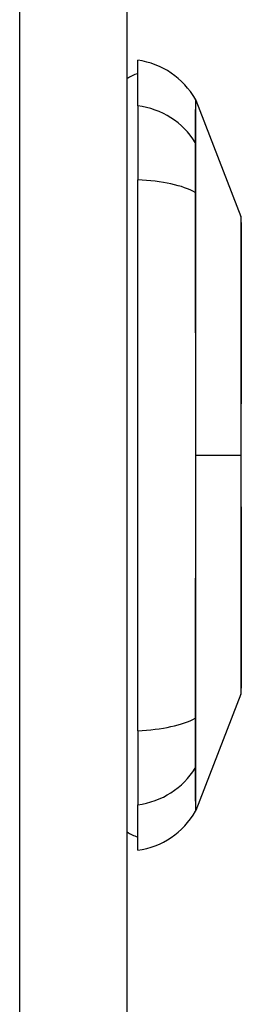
# Model space of a CAD drawing. Header units: inches. Extents: x 4 to 134, y 7 to 73.
# Tile 34 of 104: x 33.538 to 33.87, y 19.2 to 20.672. Entities that reach past the tile are written whole.
import ezdxf

# ---------------------------------------------------------------- set-up
doc = ezdxf.new("R2010")
doc.units = ezdxf.units.IN
doc.header["$MEASUREMENT"] = 0
doc.layers.add('Visible Edges(ANSI)', color=7, linetype='Continuous', lineweight=25)
doc.layers.add('Visible Tangent Edges(ANSI)', color=7, linetype='Continuous', lineweight=25)

msp = doc.modelspace()

# ---------------------------------------------------------------- linework, layer by layer
at = {"layer": 'Visible Edges(ANSI)'}
for p, q in [((33.6994, 15.9314), (33.6994, 51.4124)), ((33.7152, 20.5429), (33.7152, 20.611)), ((33.802, 20.5513), (33.8697, 20.3773)), ((33.7152, 20.5429), (33.7152, 20.4322)), ((33.7152, 19.6087), (33.7152, 20.4322)), ((33.8697, 19.6635), (33.802, 19.4896)), ((33.7152, 19.6087), (33.7152, 19.4979)), ((33.7152, 19.4299), (33.7152, 19.4979))]:
    msp.add_line(p, q, dxfattribs=at)
at = {"layer": 'Visible Edges(ANSI)', "flags": 128}
msp.add_lwpolyline([(33.87, 19.6653), (33.87, 19.6657), (33.87, 19.667), (33.87, 19.6692), (33.8701, 19.6721), (33.8701, 19.6759), (33.8701, 19.6806), (33.8701, 19.686), (33.8701, 19.6923), (33.8701, 19.6994), (33.8702, 19.7073), (33.8702, 19.7159), (33.8702, 19.7252), (33.8702, 19.7352), (33.8702, 19.7458), (33.8702, 19.7572), (33.8702, 19.7691), (33.8702, 19.7817), (33.8702, 19.7949), (33.8702, 19.8086), (33.8702, 19.8228), (33.8702, 19.8376), (33.8702, 19.8528), (33.8701, 19.8684), (33.8701, 19.8843), (33.8701, 19.9005), (33.8701, 19.917), (33.8701, 19.9338), (33.8701, 19.9509), (33.87, 19.9681), (33.87, 19.9854), (33.87, 20.0028), (33.87, 20.0201), (33.87, 20.0375), (33.87, 20.0549), (33.87, 20.0723), (33.8701, 20.0895), (33.8701, 20.1066), (33.8701, 20.1235), (33.8701, 20.14), (33.8701, 20.1562), (33.8701, 20.1721), (33.8702, 20.1877), (33.8702, 20.203), (33.8702, 20.2178), (33.8702, 20.2321), (33.8702, 20.2459), (33.8702, 20.2591), (33.8702, 20.2717), (33.8702, 20.2837), (33.8702, 20.295), (33.8702, 20.3057), (33.8702, 20.3157), (33.8702, 20.325), (33.8702, 20.3336), (33.8701, 20.3415), (33.8701, 20.3485), (33.8701, 20.3548), (33.8701, 20.3603), (33.8701, 20.3649), (33.8701, 20.3687), (33.87, 20.3717), (33.87, 20.3738), (33.87, 20.3751), (33.87, 20.3755)], dxfattribs=at)
at = {"layer": 'Visible Edges(ANSI)'}
for centre, radius, start, end in [((33.6989, 20.494), 0.1181, 29.7291, 82.0587), ((33.723, 20.5519), 0.0394, 101.537, 126.8699), ((33.7929, 20.5477), 0.00984, 21.2505, 29.7291), ((33.8651, 20.3755), 0.00492, 0.2088, 21.2505), ((33.8651, 19.6653), 0.00492, 338.7495, 359.7912), ((33.6989, 19.5469), 0.1181, 277.9413, 330.2709), ((33.7929, 19.4932), 0.00984, 330.2709, 338.7495), ((33.723, 19.4889), 0.0394, 233.1301, 258.463)]:
    msp.add_arc(centre, radius, start, end, dxfattribs=at)
at = {"layer": 'Visible Tangent Edges(ANSI)'}
for p, q in [((33.5384, 51.4124), (33.5384, 15.9314)), ((33.8021, 20.4859), (33.8021, 20.4861)), ((33.8021, 20.4124), (33.8021, 20.4128)), ((33.802, 20.0204), (33.8697, 20.0204)), ((33.87, 20.0204), (33.8697, 20.0204)), ((33.8021, 19.628), (33.8021, 19.6285)), ((33.8021, 19.5548), (33.8021, 19.5549))]:
    msp.add_line(p, q, dxfattribs=at)
at = {"layer": 'Visible Tangent Edges(ANSI)', "flags": 128}
for points in [[(33.8014, 20.5526), (33.8014, 20.5525), (33.8014, 20.5521), (33.8014, 20.5516), (33.8014, 20.5508), (33.8014, 20.5497), (33.8014, 20.5485), (33.8014, 20.547), (33.8014, 20.5453), (33.8014, 20.5434), (33.8014, 20.5413), (33.8014, 20.5389), (33.8013, 20.5363), (33.8013, 20.5335), (33.8013, 20.5305), (33.8013, 20.5272), (33.8013, 20.5237), (33.8013, 20.52), (33.8013, 20.5161), (33.8013, 20.512), (33.8012, 20.5076), (33.8012, 20.503), (33.8012, 20.4982), (33.8012, 20.4932), (33.8012, 20.488)], [(33.8021, 20.4861), (33.8021, 20.4914), (33.8021, 20.4964), (33.8021, 20.5012), (33.8021, 20.5058), (33.8021, 20.5102), (33.8021, 20.5144), (33.8021, 20.5184), (33.8021, 20.5221), (33.8021, 20.5256), (33.8021, 20.5289), (33.8021, 20.532), (33.8021, 20.5348), (33.8021, 20.5374), (33.8021, 20.5398), (33.8021, 20.542), (33.8021, 20.5439), (33.8021, 20.5456), (33.8021, 20.5471), (33.8021, 20.5484), (33.8021, 20.5494), (33.802, 20.5502), (33.802, 20.5508), (33.802, 20.5511), (33.802, 20.5513)], [(33.8012, 20.488), (33.8012, 20.4865), (33.8012, 20.4848), (33.8012, 20.4829), (33.8011, 20.4809), (33.8011, 20.4788), (33.8011, 20.4764), (33.8011, 20.474), (33.8011, 20.4714), (33.8011, 20.4686), (33.8011, 20.4657), (33.8011, 20.4627), (33.8011, 20.4595), (33.8011, 20.4562), (33.8011, 20.4529), (33.8011, 20.4493), (33.8011, 20.4457), (33.8011, 20.442), (33.8011, 20.4382), (33.8011, 20.4343), (33.8011, 20.4303), (33.8012, 20.4262), (33.8012, 20.422), (33.8012, 20.4178), (33.8012, 20.4135)], [(33.8021, 20.4128), (33.8021, 20.417), (33.8021, 20.4211), (33.8021, 20.4252), (33.8021, 20.4292), (33.8021, 20.4331), (33.8021, 20.4369), (33.8021, 20.4406), (33.8021, 20.4443), (33.8021, 20.4478), (33.8021, 20.4513), (33.8021, 20.4546), (33.8021, 20.4578), (33.8021, 20.4609), (33.8021, 20.4638), (33.8021, 20.4667), (33.8021, 20.4694), (33.8021, 20.472), (33.8021, 20.4744), (33.8021, 20.4767), (33.8021, 20.4788), (33.8021, 20.4808), (33.8021, 20.4827), (33.8021, 20.4844), (33.8021, 20.4859)], [(33.8012, 20.4135), (33.8012, 20.3819), (33.8012, 20.3499), (33.8013, 20.3176), (33.8013, 20.2851), (33.8013, 20.2523), (33.8013, 20.2194), (33.8014, 20.1863), (33.8014, 20.1531), (33.8014, 20.1198), (33.8014, 20.0865), (33.8014, 20.0532), (33.8014, 20.0199), (33.8014, 19.9867), (33.8014, 19.9534), (33.8014, 19.9201), (33.8014, 19.8869), (33.8014, 19.8538), (33.8013, 19.8208), (33.8013, 19.788), (33.8013, 19.7554), (33.8013, 19.723), (33.8012, 19.6909), (33.8012, 19.659), (33.8012, 19.6273)], [(33.802, 20.0204), (33.802, 20.037), (33.802, 20.0536), (33.802, 20.0702), (33.8021, 20.0868), (33.8021, 20.1034), (33.8021, 20.12), (33.8021, 20.1365), (33.8021, 20.1531), (33.8021, 20.1697), (33.8021, 20.1862), (33.8021, 20.2027), (33.8021, 20.2191), (33.8021, 20.2356), (33.8021, 20.2519), (33.8021, 20.2683), (33.8021, 20.2846), (33.8021, 20.3008), (33.8021, 20.3169), (33.8021, 20.333), (33.8021, 20.3491), (33.8021, 20.365), (33.8021, 20.3809), (33.8021, 20.3966), (33.8021, 20.4124)], [(33.8697, 20.3773), (33.8697, 20.3771), (33.8697, 20.3767), (33.8697, 20.376), (33.8697, 20.3749), (33.8697, 20.3736), (33.8697, 20.3719), (33.8697, 20.37), (33.8698, 20.3678), (33.8698, 20.3653), (33.8698, 20.3625), (33.8698, 20.3594), (33.8698, 20.356), (33.8698, 20.3524), (33.8699, 20.3484), (33.8699, 20.3443), (33.8699, 20.3398), (33.8699, 20.3351), (33.8699, 20.3301), (33.87, 20.3248), (33.87, 20.3193), (33.87, 20.3136), (33.87, 20.3077), (33.87, 20.3015), (33.8701, 20.295)], [(33.8701, 20.295), (33.8701, 20.2933), (33.8701, 20.2915), (33.8701, 20.2897), (33.8701, 20.2878), (33.8701, 20.286), (33.8701, 20.2841), (33.8701, 20.2822), (33.8701, 20.2804), (33.8701, 20.2784), (33.8701, 20.2765), (33.8701, 20.2746), (33.8701, 20.2726), (33.8701, 20.2707), (33.8701, 20.2687), (33.8701, 20.2667), (33.8701, 20.2647), (33.8701, 20.2626), (33.8701, 20.2606), (33.8701, 20.2585), (33.8701, 20.2564), (33.8701, 20.2544), (33.8701, 20.2522), (33.8701, 20.2501), (33.8701, 20.248)], [(33.8701, 20.248), (33.87, 20.24), (33.87, 20.2318), (33.87, 20.2234), (33.87, 20.2148), (33.87, 20.2061), (33.8699, 20.1973), (33.8699, 20.1883), (33.8699, 20.1791), (33.8699, 20.1699), (33.8699, 20.1605), (33.8698, 20.151), (33.8698, 20.1414), (33.8698, 20.1317), (33.8698, 20.1219), (33.8698, 20.112), (33.8698, 20.102), (33.8697, 20.092), (33.8697, 20.0818), (33.8697, 20.0716), (33.8697, 20.0614), (33.8697, 20.0512), (33.8697, 20.0409), (33.8697, 20.0307), (33.8697, 20.0204)], [(33.8021, 19.6285), (33.8021, 19.6442), (33.8021, 19.66), (33.8021, 19.6759), (33.8021, 19.6918), (33.8021, 19.7078), (33.8021, 19.7239), (33.8021, 19.74), (33.8021, 19.7562), (33.8021, 19.7725), (33.8021, 19.7888), (33.8021, 19.8051), (33.8021, 19.8216), (33.8021, 19.838), (33.8021, 19.8545), (33.8021, 19.871), (33.8021, 19.8876), (33.8021, 19.9041), (33.8021, 19.9207), (33.8021, 19.9373), (33.8021, 19.954), (33.802, 19.9706), (33.802, 19.9872), (33.802, 20.0038), (33.802, 20.0204)], [(33.8697, 20.0204), (33.8697, 20.0102), (33.8697, 19.9999), (33.8697, 19.9896), (33.8697, 19.9794), (33.8697, 19.9692), (33.8697, 19.959), (33.8697, 19.9488), (33.8698, 19.9388), (33.8698, 19.9288), (33.8698, 19.9189), (33.8698, 19.9091), (33.8698, 19.8994), (33.8698, 19.8898), (33.8699, 19.8803), (33.8699, 19.8709), (33.8699, 19.8616), (33.8699, 19.8525), (33.8699, 19.8434), (33.87, 19.8346), (33.87, 19.8259), (33.87, 19.8174), (33.87, 19.809), (33.87, 19.8008), (33.8701, 19.7929)], [(33.8701, 19.7929), (33.8701, 19.7907), (33.8701, 19.7886), (33.8701, 19.7865), (33.8701, 19.7844), (33.8701, 19.7824), (33.8701, 19.7803), (33.8701, 19.7782), (33.8701, 19.7762), (33.8701, 19.7742), (33.8701, 19.7722), (33.8701, 19.7702), (33.8701, 19.7682), (33.8701, 19.7663), (33.8701, 19.7643), (33.8701, 19.7624), (33.8701, 19.7605), (33.8701, 19.7586), (33.8701, 19.7567), (33.8701, 19.7549), (33.8701, 19.753), (33.8701, 19.7512), (33.8701, 19.7494), (33.8701, 19.7476), (33.8701, 19.7458)], [(33.8701, 19.7458), (33.87, 19.7394), (33.87, 19.7332), (33.87, 19.7272), (33.87, 19.7215), (33.87, 19.716), (33.8699, 19.7108), (33.8699, 19.7058), (33.8699, 19.7011), (33.8699, 19.6966), (33.8699, 19.6924), (33.8698, 19.6885), (33.8698, 19.6848), (33.8698, 19.6814), (33.8698, 19.6783), (33.8698, 19.6756), (33.8698, 19.6731), (33.8697, 19.6708), (33.8697, 19.6689), (33.8697, 19.6673), (33.8697, 19.666), (33.8697, 19.6649), (33.8697, 19.6642), (33.8697, 19.6637), (33.8697, 19.6636)], [(33.8012, 19.6273), (33.8012, 19.623), (33.8012, 19.6188), (33.8012, 19.6147), (33.8011, 19.6106), (33.8011, 19.6066), (33.8011, 19.6027), (33.8011, 19.5989), (33.8011, 19.5951), (33.8011, 19.5915), (33.8011, 19.588), (33.8011, 19.5846), (33.8011, 19.5813), (33.8011, 19.5782), (33.8011, 19.5751), (33.8011, 19.5723), (33.8011, 19.5695), (33.8011, 19.5669), (33.8011, 19.5644), (33.8011, 19.5621), (33.8011, 19.5599), (33.8012, 19.5579), (33.8012, 19.5561), (33.8012, 19.5544), (33.8012, 19.5529)], [(33.8021, 19.5549), (33.8021, 19.5565), (33.8021, 19.5582), (33.8021, 19.56), (33.8021, 19.562), (33.8021, 19.5642), (33.8021, 19.5665), (33.8021, 19.5689), (33.8021, 19.5715), (33.8021, 19.5742), (33.8021, 19.577), (33.8021, 19.58), (33.8021, 19.5831), (33.8021, 19.5863), (33.8021, 19.5896), (33.8021, 19.593), (33.8021, 19.5966), (33.8021, 19.6002), (33.8021, 19.6039), (33.8021, 19.6077), (33.8021, 19.6117), (33.8021, 19.6156), (33.8021, 19.6197), (33.8021, 19.6238), (33.8021, 19.628)], [(33.8012, 19.5529), (33.8012, 19.5477), (33.8012, 19.5426), (33.8012, 19.5378), (33.8012, 19.5333), (33.8013, 19.5289), (33.8013, 19.5248), (33.8013, 19.5208), (33.8013, 19.5171), (33.8013, 19.5136), (33.8013, 19.5104), (33.8013, 19.5073), (33.8013, 19.5045), (33.8014, 19.5019), (33.8014, 19.4995), (33.8014, 19.4974), (33.8014, 19.4955), (33.8014, 19.4938), (33.8014, 19.4923), (33.8014, 19.4911), (33.8014, 19.4901), (33.8014, 19.4893), (33.8014, 19.4887), (33.8014, 19.4884), (33.8014, 19.4883)], [(33.802, 19.4896), (33.802, 19.4897), (33.802, 19.49), (33.802, 19.4906), (33.8021, 19.4914), (33.8021, 19.4924), (33.8021, 19.4937), (33.8021, 19.4952), (33.8021, 19.4969), (33.8021, 19.4988), (33.8021, 19.501), (33.8021, 19.5034), (33.8021, 19.506), (33.8021, 19.5089), (33.8021, 19.5119), (33.8021, 19.5152), (33.8021, 19.5188), (33.8021, 19.5225), (33.8021, 19.5265), (33.8021, 19.5306), (33.8021, 19.535), (33.8021, 19.5397), (33.8021, 19.5445), (33.8021, 19.5495), (33.8021, 19.5548)]]:
    msp.add_lwpolyline(points, dxfattribs=at)
at = {"layer": 'Visible Tangent Edges(ANSI)'}
for centre, major_axis, ratio, start_param, end_param in [((33.6989, 20.4322), (0.1181, 0), 0.946806, 0.522838, 1.432195), ((33.7927, 20.4833), (0.00984, -0.00009), 0.948405, 0.290838, 0.531485), ((33.6989, 20.3945), (0.1181, 0), 0.321806, 0.522838, 1.432195), ((33.7927, 20.4119), (0.00984, 0.00003), 0.317047, 0.281217, 0.521863), ((33.6989, 19.6463), (0.1181, 0), 0.321806, 4.850991, 5.760348), ((33.7927, 19.6289), (0.00984, -0.00003), 0.317047, 5.761322, 6.001968), ((33.6989, 19.6087), (0.1181, 0), 0.946806, 4.850991, 5.760348), ((33.7927, 19.5575), (0.00984, 0.00009), 0.948405, 5.751701, 5.992347)]:
    msp.add_ellipse(centre, major_axis=major_axis, ratio=ratio, start_param=start_param, end_param=end_param, dxfattribs=at)

doc.saveas('drawing.dxf')
